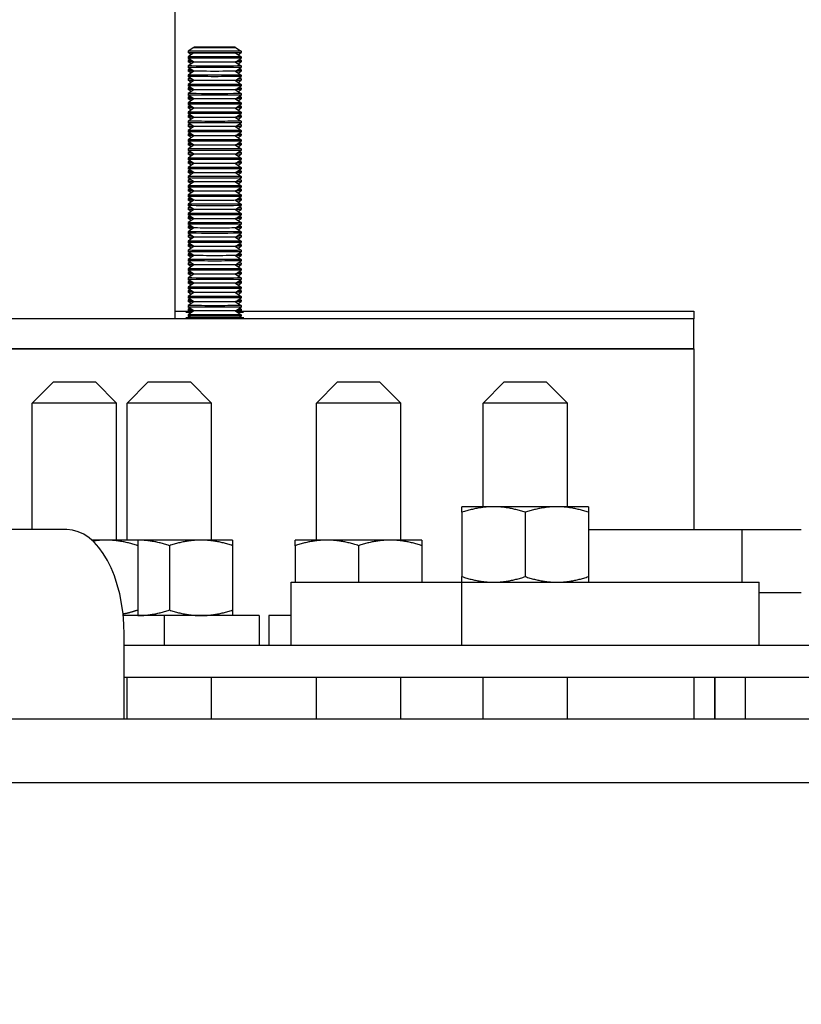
# Model space of a CAD drawing. Extents: x 0 to 796, y 0 to 496.
# Tile 174 of 222: x 415 to 420, y 300 to 306. Entities that reach past the tile are written whole.
import ezdxf

# ---------------------------------------------------------------- set-up
doc = ezdxf.new("R2010")
doc.units = 0
doc.header["$LTSCALE"] = 12
doc.header["$MEASUREMENT"] = 0
doc.layers.get('0').update_dxf_attribs({"linetype": 'CONTINUOUS'})
doc.layers.add('D', color=2, linetype='CONTINUOUS')
doc.layers.add('X', color=1, linetype='CONTINUOUS')
doc.styles.get("Standard").update_dxf_attribs({"font": 'SIMPLEX.SHX', "width": 0.875})
doc.dimstyles.get("Standard").update_dxf_attribs({"dimscale": 28, "dimtxt": 0.125, "dimasz": 0.125, "dimexe": 0.04375, "dimexo": 0.0625, "dimgap": 0.04375, "dimtad": 0, "dimtih": 1, "dimtoh": 1, "dimdec": 4, "dimzin": 12, "dimdsep": 46, "dimlunit": 5, "dimtxsty": 'Standard', "dimcen": 0, "dimclrd": 256, "dimclre": 256, "dimclrt": 256, "dimadec": 1, "dimazin": 3, "dimtfac": 0.875, "dimtdec": 4, "dimtofl": 0, "dimtmove": 0, "dimatfit": 2, "dimfxl": 1, "dimtolj": 1, "dimtzin": 12, "dimlwd": 13, "dimlwe": 13, "dimarcsym": 0})

# ---------------------------------------------------------------- blocks, each defined once
blk = doc.blocks.new('*D73')
at = {"layer": 'D', "lineweight": 13, "transparency": 16777216}
for p, q in [((390.4196, 320.4503), (515.3841, 320.4503)), ((514.1591, 316.9503), (514.1591, 262.9118)), ((514.1591, 194.9808), (514.1591, 256.9618)), ((441.1505, 191.4808), (515.3841, 191.4808))]:
    blk.add_line(p, q, dxfattribs=at)
at = {"layer": 'D', "transparency": 16777216}
for points in [[(513.5758, 316.9503), (514.7425, 316.9503), (514.1591, 320.4503)], [(513.5758, 194.9808), (514.7425, 194.9808), (514.1591, 191.4808)]]:
    blk.add_solid(points, dxfattribs=at)
at = {"layer": 'D', "transparency": 16777216, "insert": (514.1591, 259.9368), "char_height": 3.5, "attachment_point": 5}
blk.add_mtext('\\A1;129{}{\\C2;%%p1}', dxfattribs=at)

msp = doc.modelspace()

# ---------------------------------------------------------------- linework, layer by layer
for p, q in [((415.39735, 303.85578), (415.27235, 303.73078)), ((415.39735, 303.85578), (415.52235, 303.85578)), ((415.52235, 303.85578), (415.64735, 303.85578)), ((415.64735, 303.85578), (415.77235, 303.73078)), ((415.96006, 303.85578), (415.83506, 303.73078)), ((415.96006, 303.85578), (416.08506, 303.85578)), ((416.08506, 303.85578), (416.21006, 303.85578)), ((416.21006, 303.85578), (416.33506, 303.73078)), ((417.08127, 303.85578), (416.95627, 303.73078)), ((417.08127, 303.85578), (417.20627, 303.85578)), ((417.20627, 303.85578), (417.33127, 303.85578)), ((417.33127, 303.85578), (417.45627, 303.73078)), ((418.06937, 303.85578), (417.94437, 303.73078)), ((418.06937, 303.85578), (418.19437, 303.85578)), ((418.19437, 303.85578), (418.31937, 303.85578)), ((418.31937, 303.85578), (418.44437, 303.73078)), ((415.52235, 303.73078), (415.27235, 303.73078)), ((415.27235, 302.98078), (415.27235, 303.73078)), ((415.77235, 303.73078), (415.52235, 303.73078)), ((415.77235, 302.91828), (415.77235, 303.73078)), ((416.08506, 303.73078), (415.83506, 303.73078)), ((415.83506, 302.91828), (415.83506, 303.73078)), ((416.33506, 303.73078), (416.08506, 303.73078)), ((416.33506, 302.91828), (416.33506, 303.73078)), ((417.20627, 303.73078), (416.95627, 303.73078)), ((416.95627, 302.91828), (416.95627, 303.73078)), ((417.45627, 303.73078), (417.20627, 303.73078)), ((417.45627, 302.91828), (417.45627, 303.73078)), ((418.19437, 303.73078), (417.94437, 303.73078)), ((417.94437, 303.11628), (417.94437, 303.73078)), ((418.44437, 303.73078), (418.19437, 303.73078)), ((418.44437, 303.11628), (418.44437, 303.73078)), ((418.00687, 303.11628), (417.81937, 303.11628)), ((417.81937, 303.08279), (417.81937, 302.70177)), ((418.38187, 303.11628), (418.00687, 303.11628)), ((418.19437, 303.08279), (418.19437, 302.70177)), ((418.56937, 303.11628), (418.38187, 303.11628)), ((418.56937, 303.08279), (418.56937, 302.70177)), ((415.47676, 302.98078), (414.42842, 302.98078)), ((418.56937, 302.98078), (419.47931, 302.98078)), ((419.47931, 302.98078), (419.83063, 302.98078)), ((419.47931, 302.66828), (419.47931, 302.98078)), ((415.70985, 302.91828), (415.62514, 302.91828)), ((415.89735, 302.91828), (415.70985, 302.91828)), ((415.89756, 302.91828), (415.89735, 302.91828)), ((416.27256, 302.91828), (415.89756, 302.91828)), ((416.46006, 302.91828), (416.27256, 302.91828)), ((417.01877, 302.91828), (416.83127, 302.91828)), ((417.39377, 302.91828), (417.01877, 302.91828)), ((417.58127, 302.91828), (417.39377, 302.91828)), ((415.89735, 302.88479), (415.89735, 302.50377)), ((416.08506, 302.88479), (416.08506, 302.50377)), ((416.46006, 302.88479), (416.46006, 302.50377)), ((416.83127, 302.88479), (416.83127, 302.66828)), ((417.20627, 302.88479), (417.20627, 302.66828)), ((417.58127, 302.88479), (417.58127, 302.66828)), ((416.80705, 302.66828), (417.81832, 302.66828)), ((416.80705, 302.29328), (416.80705, 302.66828)), ((417.81832, 302.66828), (419.58168, 302.66828)), ((417.81832, 302.29328), (417.81832, 302.66828)), ((419.58168, 302.29328), (419.58168, 302.66828)), ((419.83063, 302.60578), (419.58168, 302.60578)), ((416.05385, 302.47028), (415.8114, 302.47028)), ((416.61656, 302.47028), (416.05385, 302.47028)), ((416.05385, 302.47028), (416.05385, 302.29328)), ((416.61656, 302.47028), (416.61656, 302.29328)), ((416.80705, 302.47028), (416.67477, 302.47028)), ((416.67477, 302.47028), (416.67477, 302.29328)), ((415.81716, 301.85578), (415.81716, 302.35578)), ((421.31141, 302.29328), (415.81716, 302.29328)), ((415.81716, 302.10578), (421.31141, 302.10578)), ((415.83506, 301.85578), (415.83506, 302.10578)), ((416.33506, 301.85578), (416.33506, 302.10578)), ((416.95627, 301.85578), (416.95627, 302.10578)), ((417.45627, 301.85578), (417.45627, 302.10578)), ((417.94437, 301.85578), (417.94437, 302.10578)), ((418.44437, 301.85578), (418.44437, 302.10578)), ((419.19356, 302.10578), (419.19356, 301.85578)), ((419.31856, 302.10578), (419.31856, 301.85578)), ((419.31856, 301.85578), (419.31856, 302.10578)), ((419.49786, 302.10578), (419.49786, 301.85578)), ((432.49229, 301.85578), (361.30125, 301.85578)), ((361.30125, 301.48078), (432.42881, 301.48078))]:
    msp.add_line(p, q)
msp.add_ellipse((415.47676, 302.35578), major_axis=(0, 0.625), ratio=0.544639, start_param=-1.5707963, end_param=0)
for points, weights in [([(417.81937, 303.08279), (417.81937, 303.11628), (417.81937, 303.11628)], [1, 1.0379548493, 1]), ([(418.00687, 303.11628), (417.91985, 303.11628), (417.81937, 303.08279)], [1, 1.0379548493, 1]), ([(418.19437, 303.08279), (418.09388, 303.11628), (418.00687, 303.11628)], [1, 1.0379548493, 1]), ([(418.38187, 303.11628), (418.29485, 303.11628), (418.19437, 303.08279)], [1, 1.0379548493, 1]), ([(418.56937, 303.08279), (418.46888, 303.11628), (418.38187, 303.11628)], [1, 1.0379548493, 1]), ([(418.56937, 303.11628), (418.56937, 303.11628), (418.56937, 303.08279)], [1, 1.0379548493, 1]), ([(415.70985, 302.91828), (415.6714, 302.91828), (415.63186, 302.91213)], [1, 1.01642002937, 1.01863279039]), ([(415.89735, 302.88479), (415.79686, 302.91828), (415.70985, 302.91828)], [1, 1.0379548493, 1]), ([(415.89735, 302.91828), (415.89735, 302.91828), (415.89735, 302.88479)], [1, 1.0379548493, 1]), ([(415.89756, 302.91828), (415.89745, 302.91828), (415.89735, 302.91828)], [1, 1.00004602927, 1.0000919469]), ([(416.08506, 302.88479), (415.98458, 302.91828), (415.89756, 302.91828)], [1, 1.0379548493, 1]), ([(416.27256, 302.91828), (416.18555, 302.91828), (416.08506, 302.88479)], [1, 1.0379548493, 1]), ([(416.46006, 302.88479), (416.35958, 302.91828), (416.27256, 302.91828)], [1, 1.0379548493, 1]), ([(416.46006, 302.91828), (416.46006, 302.91828), (416.46006, 302.88479)], [1, 1.0379548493, 1]), ([(416.83127, 302.88479), (416.83127, 302.91828), (416.83127, 302.91828)], [1, 1.0379548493, 1]), ([(417.01877, 302.91828), (416.93175, 302.91828), (416.83127, 302.88479)], [1, 1.0379548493, 1]), ([(417.20627, 302.88479), (417.10579, 302.91828), (417.01877, 302.91828)], [1, 1.0379548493, 1]), ([(417.39377, 302.91828), (417.30675, 302.91828), (417.20627, 302.88479)], [1, 1.0379548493, 1]), ([(417.58127, 302.88479), (417.48079, 302.91828), (417.39377, 302.91828)], [1, 1.0379548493, 1]), ([(417.58127, 302.91828), (417.58127, 302.91828), (417.58127, 302.88479)], [1, 1.0379548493, 1]), ([(417.81937, 302.66828), (417.81937, 302.66828), (417.81937, 302.70177)], [1, 1.0379548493, 1]), ([(417.81937, 302.70177), (417.91985, 302.66828), (418.00687, 302.66828)], [1, 1.0379548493, 1]), ([(418.00687, 302.66828), (418.09388, 302.66828), (418.19437, 302.70177)], [1, 1.0379548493, 1]), ([(418.19437, 302.70177), (418.29485, 302.66828), (418.38187, 302.66828)], [1, 1.0379548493, 1]), ([(418.38187, 302.66828), (418.46888, 302.66828), (418.56937, 302.70177)], [1, 1.0379548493, 1]), ([(418.56937, 302.70177), (418.56937, 302.66828), (418.56937, 302.66828)], [1, 1.0379548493, 1]), ([(415.81032, 302.4804), (415.8517, 302.48856), (415.89735, 302.50377)], [1.01874818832, 1.01689168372, 1]), ([(415.89735, 302.50377), (415.89735, 302.47028), (415.89735, 302.47028)], [1, 1.0379548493, 1]), ([(415.89756, 302.47028), (415.98458, 302.47028), (416.08506, 302.50377)], [1, 1.0379548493, 1]), ([(416.08506, 302.50377), (416.18555, 302.47028), (416.27256, 302.47028)], [1, 1.0379548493, 1]), ([(416.27256, 302.47028), (416.35958, 302.47028), (416.46006, 302.50377)], [1, 1.0379548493, 1]), ([(416.46006, 302.50377), (416.46006, 302.47028), (416.46006, 302.47028)], [1, 1.0379548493, 1]), ([(415.89735, 302.47028), (415.89745, 302.47028), (415.89756, 302.47028)], [1.0000919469, 1.00004602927, 1])]:
    msp.add_rational_spline(points, weights, degree=2)
at = {"layer": 'X'}
for p, q in [((416.11931, 304.23099), (416.11931, 310.73281)), ((416.23036, 305.84043), (416.19731, 305.81729)), ((416.19731, 305.81728), (416.19731, 305.80891)), ((416.21461, 305.79679), (416.19731, 305.8089)), ((416.23036, 305.80782), (416.19731, 305.78468)), ((416.47676, 305.84043), (416.50981, 305.81729)), ((416.47676, 305.80782), (416.50981, 305.78468)), ((416.49251, 305.79679), (416.50981, 305.8089)), ((416.50981, 305.81728), (416.50981, 305.80891)), ((416.19731, 305.78468), (416.19731, 305.7763)), ((416.23036, 305.75316), (416.19731, 305.7763)), ((416.20708, 305.76946), (416.19731, 305.76262)), ((416.19731, 305.76262), (416.19731, 305.75425)), ((416.21461, 305.74213), (416.19731, 305.75424)), ((416.23036, 305.75316), (416.19731, 305.73002)), ((416.47676, 305.75316), (416.50981, 305.7763)), ((416.47676, 305.75316), (416.50981, 305.73002)), ((416.49251, 305.74213), (416.50981, 305.75424)), ((416.50004, 305.76946), (416.50981, 305.76262)), ((416.50981, 305.78468), (416.50981, 305.7763)), ((416.50981, 305.76262), (416.50981, 305.75425)), ((416.19731, 305.73002), (416.19731, 305.72164)), ((416.23036, 305.6985), (416.19731, 305.72164)), ((416.20708, 305.7148), (416.19731, 305.70796)), ((416.19731, 305.70796), (416.19731, 305.69958)), ((416.21461, 305.68747), (416.19731, 305.69958)), ((416.23036, 305.6985), (416.19731, 305.67536)), ((416.47676, 305.6985), (416.50981, 305.72164)), ((416.47676, 305.6985), (416.50981, 305.67536)), ((416.49251, 305.68747), (416.50981, 305.69958)), ((416.50004, 305.7148), (416.50981, 305.70796)), ((416.50981, 305.73002), (416.50981, 305.72164)), ((416.50981, 305.70796), (416.50981, 305.69958)), ((416.19731, 305.67536), (416.19731, 305.66698)), ((416.23036, 305.64384), (416.19731, 305.66698)), ((416.20708, 305.66014), (416.19731, 305.6533)), ((416.19731, 305.6533), (416.19731, 305.64492)), ((416.21461, 305.63281), (416.19731, 305.64492)), ((416.23036, 305.64384), (416.19731, 305.6207)), ((416.47676, 305.64384), (416.50981, 305.66698)), ((416.47676, 305.64384), (416.50981, 305.6207)), ((416.49251, 305.63281), (416.50981, 305.64492)), ((416.50004, 305.66014), (416.50981, 305.6533)), ((416.50981, 305.67536), (416.50981, 305.66698)), ((416.50981, 305.6533), (416.50981, 305.64492)), ((416.19731, 305.6207), (416.19731, 305.61232)), ((416.23036, 305.58918), (416.19731, 305.61232)), ((416.20708, 305.60548), (416.19731, 305.59864)), ((416.19731, 305.59864), (416.19731, 305.59026)), ((416.21461, 305.57815), (416.19731, 305.59026)), ((416.23036, 305.58918), (416.19731, 305.56604)), ((416.47676, 305.58918), (416.50981, 305.61232)), ((416.47676, 305.58918), (416.50981, 305.56604)), ((416.49251, 305.57815), (416.50981, 305.59026)), ((416.50004, 305.60548), (416.50981, 305.59864)), ((416.50981, 305.6207), (416.50981, 305.61232)), ((416.50981, 305.59864), (416.50981, 305.59026)), ((416.19731, 305.56604), (416.19731, 305.55766)), ((416.23036, 305.53452), (416.19731, 305.55766)), ((416.20708, 305.55082), (416.19731, 305.54398)), ((416.19731, 305.54398), (416.19731, 305.5356)), ((416.21461, 305.52349), (416.19731, 305.5356)), ((416.23036, 305.53452), (416.19731, 305.51138)), ((416.47676, 305.53452), (416.50981, 305.55766)), ((416.47676, 305.53452), (416.50981, 305.51138)), ((416.49251, 305.52349), (416.50981, 305.5356)), ((416.50004, 305.55082), (416.50981, 305.54398)), ((416.50981, 305.56604), (416.50981, 305.55766)), ((416.50981, 305.54398), (416.50981, 305.5356)), ((416.19731, 305.51138), (416.19731, 305.503)), ((416.23036, 305.47985), (416.19731, 305.503)), ((416.20708, 305.49616), (416.19731, 305.48932)), ((416.19731, 305.48932), (416.19731, 305.48094)), ((416.21461, 305.46883), (416.19731, 305.48094)), ((416.23036, 305.47986), (416.19731, 305.45672)), ((416.19731, 305.45671), (416.19731, 305.44834)), ((416.47676, 305.47985), (416.50981, 305.503)), ((416.47676, 305.47986), (416.50981, 305.45672)), ((416.49251, 305.46883), (416.50981, 305.48094)), ((416.50004, 305.49616), (416.50981, 305.48932)), ((416.50981, 305.51138), (416.50981, 305.503)), ((416.50981, 305.48932), (416.50981, 305.48094)), ((416.50981, 305.45671), (416.50981, 305.44834)), ((416.23036, 305.42519), (416.19731, 305.44833)), ((416.20708, 305.4415), (416.19731, 305.43466)), ((416.19731, 305.43466), (416.19731, 305.42628)), ((416.21461, 305.41417), (416.19731, 305.42628)), ((416.23036, 305.4252), (416.19731, 305.40206)), ((416.19731, 305.40205), (416.19731, 305.39368)), ((416.47676, 305.42519), (416.50981, 305.44833)), ((416.47676, 305.4252), (416.50981, 305.40206)), ((416.49251, 305.41417), (416.50981, 305.42628)), ((416.50004, 305.4415), (416.50981, 305.43466)), ((416.50981, 305.43466), (416.50981, 305.42628)), ((416.50981, 305.40205), (416.50981, 305.39368)), ((416.23036, 305.37053), (416.19731, 305.39367)), ((416.20708, 305.38684), (416.19731, 305.38)), ((416.19731, 305.38), (416.19731, 305.37162)), ((416.21461, 305.35951), (416.19731, 305.37162)), ((416.23036, 305.37053), (416.19731, 305.34739)), ((416.19731, 305.34739), (416.19731, 305.33901)), ((416.47676, 305.37053), (416.50981, 305.39367)), ((416.47676, 305.37053), (416.50981, 305.34739)), ((416.49251, 305.35951), (416.50981, 305.37162)), ((416.50004, 305.38684), (416.50981, 305.38)), ((416.50981, 305.38), (416.50981, 305.37162)), ((416.50981, 305.34739), (416.50981, 305.33901)), ((416.23036, 305.31587), (416.19731, 305.33901)), ((416.20708, 305.33217), (416.19731, 305.32534)), ((416.19731, 305.32533), (416.19731, 305.31696)), ((416.21461, 305.30484), (416.19731, 305.31696)), ((416.23036, 305.31587), (416.19731, 305.29273)), ((416.19731, 305.29273), (416.19731, 305.28435)), ((416.23036, 305.26121), (416.19731, 305.28435)), ((416.47676, 305.31587), (416.50981, 305.33901)), ((416.47676, 305.31587), (416.50981, 305.29273)), ((416.47676, 305.26121), (416.50981, 305.28435)), ((416.49251, 305.30484), (416.50981, 305.31696)), ((416.50004, 305.33217), (416.50981, 305.32534)), ((416.50981, 305.32533), (416.50981, 305.31696)), ((416.50981, 305.29273), (416.50981, 305.28435)), ((416.20708, 305.27751), (416.19731, 305.27068)), ((416.19731, 305.27067), (416.19731, 305.2623)), ((416.21461, 305.25018), (416.19731, 305.26229)), ((416.23036, 305.26121), (416.19731, 305.23807)), ((416.19731, 305.23807), (416.19731, 305.22969)), ((416.23036, 305.20655), (416.19731, 305.22969)), ((416.47676, 305.26121), (416.50981, 305.23807)), ((416.47676, 305.20655), (416.50981, 305.22969)), ((416.49251, 305.25018), (416.50981, 305.26229)), ((416.50004, 305.27751), (416.50981, 305.27068)), ((416.50981, 305.27067), (416.50981, 305.2623)), ((416.50981, 305.23807), (416.50981, 305.22969)), ((416.20708, 305.22285), (416.19731, 305.21601)), ((416.19731, 305.21601), (416.19731, 305.20763)), ((416.21461, 305.19552), (416.19731, 305.20763)), ((416.23036, 305.20655), (416.19731, 305.18341)), ((416.19731, 305.18341), (416.19731, 305.17503)), ((416.23036, 305.15189), (416.19731, 305.17503)), ((416.20708, 305.16819), (416.19731, 305.16135)), ((416.47676, 305.20655), (416.50981, 305.18341)), ((416.47676, 305.15189), (416.50981, 305.17503)), ((416.49251, 305.19552), (416.50981, 305.20763)), ((416.50004, 305.22285), (416.50981, 305.21601)), ((416.50004, 305.16819), (416.50981, 305.16135)), ((416.50981, 305.21601), (416.50981, 305.20763)), ((416.50981, 305.18341), (416.50981, 305.17503)), ((416.19731, 305.16135), (416.19731, 305.15297)), ((416.21461, 305.14086), (416.19731, 305.15297)), ((416.23036, 305.15189), (416.19731, 305.12875)), ((416.19731, 305.12875), (416.19731, 305.12037)), ((416.23036, 305.09723), (416.19731, 305.12037)), ((416.20708, 305.11353), (416.19731, 305.10669)), ((416.19731, 305.10669), (416.19731, 305.09831)), ((416.47676, 305.15189), (416.50981, 305.12875)), ((416.47676, 305.09723), (416.50981, 305.12037)), ((416.49251, 305.14086), (416.50981, 305.15297)), ((416.50004, 305.11353), (416.50981, 305.10669)), ((416.50981, 305.16135), (416.50981, 305.15297)), ((416.50981, 305.12875), (416.50981, 305.12037)), ((416.50981, 305.10669), (416.50981, 305.09831)), ((416.21461, 305.0862), (416.19731, 305.09831)), ((416.23036, 305.09723), (416.19731, 305.07409)), ((416.19731, 305.07409), (416.19731, 305.06571)), ((416.23036, 305.04257), (416.19731, 305.06571)), ((416.20708, 305.05887), (416.19731, 305.05203)), ((416.19731, 305.05203), (416.19731, 305.04365)), ((416.47676, 305.09723), (416.50981, 305.07409)), ((416.47676, 305.04257), (416.50981, 305.06571)), ((416.49251, 305.0862), (416.50981, 305.09831)), ((416.50004, 305.05887), (416.50981, 305.05203)), ((416.50981, 305.07409), (416.50981, 305.06571)), ((416.50981, 305.05203), (416.50981, 305.04365)), ((416.21461, 305.03154), (416.19731, 305.04365)), ((416.23036, 305.04257), (416.19731, 305.01943)), ((416.19731, 305.01943), (416.19731, 305.01105)), ((416.23036, 304.98791), (416.19731, 305.01105)), ((416.20708, 305.00421), (416.19731, 304.99737)), ((416.19731, 304.99737), (416.19731, 304.98899)), ((416.47676, 305.04257), (416.50981, 305.01943)), ((416.47676, 304.98791), (416.50981, 305.01105)), ((416.49251, 305.03154), (416.50981, 305.04365)), ((416.50004, 305.00421), (416.50981, 304.99737)), ((416.50981, 305.01943), (416.50981, 305.01105)), ((416.50981, 304.99737), (416.50981, 304.98899)), ((416.21461, 304.97688), (416.19731, 304.98899)), ((416.23036, 304.98791), (416.19731, 304.96477)), ((416.19731, 304.96476), (416.19731, 304.95639)), ((416.23036, 304.93324), (416.19731, 304.95639)), ((416.20708, 304.94955), (416.19731, 304.94271)), ((416.19731, 304.94271), (416.19731, 304.93433)), ((416.21461, 304.92222), (416.19731, 304.93433)), ((416.23036, 304.93325), (416.19731, 304.91011)), ((416.47676, 304.98791), (416.50981, 304.96477)), ((416.47676, 304.93324), (416.50981, 304.95639)), ((416.47676, 304.93325), (416.50981, 304.91011)), ((416.49251, 304.97688), (416.50981, 304.98899)), ((416.49251, 304.92222), (416.50981, 304.93433)), ((416.50004, 304.94955), (416.50981, 304.94271)), ((416.50981, 304.96476), (416.50981, 304.95639)), ((416.50981, 304.94271), (416.50981, 304.93433)), ((416.19731, 304.9101), (416.19731, 304.90173)), ((416.23036, 304.87858), (416.19731, 304.90172)), ((416.20708, 304.89489), (416.19731, 304.88805)), ((416.19731, 304.88805), (416.19731, 304.87967)), ((416.21461, 304.86756), (416.19731, 304.87967)), ((416.23036, 304.87858), (416.19731, 304.85544)), ((416.47676, 304.87858), (416.50981, 304.90172)), ((416.47676, 304.87858), (416.50981, 304.85544)), ((416.49251, 304.86756), (416.50981, 304.87967)), ((416.50004, 304.89489), (416.50981, 304.88805)), ((416.50981, 304.9101), (416.50981, 304.90173)), ((416.50981, 304.88805), (416.50981, 304.87967)), ((416.19731, 304.85544), (416.19731, 304.84707)), ((416.23036, 304.82392), (416.19731, 304.84706)), ((416.20708, 304.84023), (416.19731, 304.83339)), ((416.19731, 304.83339), (416.19731, 304.82501)), ((416.21461, 304.81289), (416.19731, 304.82501)), ((416.23036, 304.82392), (416.19731, 304.80078)), ((416.47676, 304.82392), (416.50981, 304.84706)), ((416.47676, 304.82392), (416.50981, 304.80078)), ((416.49251, 304.81289), (416.50981, 304.82501)), ((416.50004, 304.84023), (416.50981, 304.83339)), ((416.50981, 304.85544), (416.50981, 304.84707)), ((416.50981, 304.83339), (416.50981, 304.82501)), ((416.19731, 304.80078), (416.19731, 304.7924)), ((416.23036, 304.76926), (416.19731, 304.7924)), ((416.20708, 304.78556), (416.19731, 304.77873)), ((416.19731, 304.77872), (416.19731, 304.77035)), ((416.21461, 304.75823), (416.19731, 304.77034)), ((416.23036, 304.76926), (416.19731, 304.74612)), ((416.47676, 304.76926), (416.50981, 304.7924)), ((416.47676, 304.76926), (416.50981, 304.74612)), ((416.49251, 304.75823), (416.50981, 304.77034)), ((416.50004, 304.78556), (416.50981, 304.77873)), ((416.50981, 304.80078), (416.50981, 304.7924)), ((416.50981, 304.77872), (416.50981, 304.77035)), ((416.19731, 304.74612), (416.19731, 304.73774)), ((416.23036, 304.7146), (416.19731, 304.73774)), ((416.20708, 304.7309), (416.19731, 304.72407)), ((416.19731, 304.72406), (416.19731, 304.71569)), ((416.21461, 304.70357), (416.19731, 304.71568)), ((416.23036, 304.7146), (416.19731, 304.69146)), ((416.47676, 304.7146), (416.50981, 304.73774)), ((416.47676, 304.7146), (416.50981, 304.69146)), ((416.49251, 304.70357), (416.50981, 304.71568)), ((416.50004, 304.7309), (416.50981, 304.72407)), ((416.50981, 304.74612), (416.50981, 304.73774)), ((416.50981, 304.72406), (416.50981, 304.71569)), ((416.19731, 304.69146), (416.19731, 304.68308)), ((416.23036, 304.65994), (416.19731, 304.68308)), ((416.20708, 304.67624), (416.19731, 304.6694)), ((416.19731, 304.6694), (416.19731, 304.66102)), ((416.21461, 304.64891), (416.19731, 304.66102)), ((416.23036, 304.65994), (416.19731, 304.6368)), ((416.47676, 304.65994), (416.50981, 304.68308)), ((416.47676, 304.65994), (416.50981, 304.6368)), ((416.49251, 304.64891), (416.50981, 304.66102)), ((416.50004, 304.67624), (416.50981, 304.6694)), ((416.50981, 304.69146), (416.50981, 304.68308)), ((416.50981, 304.6694), (416.50981, 304.66102)), ((416.19731, 304.6368), (416.19731, 304.62842)), ((416.23036, 304.60528), (416.19731, 304.62842)), ((416.20708, 304.62158), (416.19731, 304.61474)), ((416.19731, 304.61474), (416.19731, 304.60636)), ((416.21461, 304.59425), (416.19731, 304.60636)), ((416.23036, 304.60528), (416.19731, 304.58214)), ((416.19731, 304.58214), (416.19731, 304.57376)), ((416.47676, 304.60528), (416.50981, 304.62842)), ((416.47676, 304.60528), (416.50981, 304.58214)), ((416.49251, 304.59425), (416.50981, 304.60636)), ((416.50004, 304.62158), (416.50981, 304.61474)), ((416.50981, 304.6368), (416.50981, 304.62842)), ((416.50981, 304.61474), (416.50981, 304.60636)), ((416.50981, 304.58214), (416.50981, 304.57376)), ((416.23036, 304.55062), (416.19731, 304.57376)), ((416.20708, 304.56692), (416.19731, 304.56008)), ((416.19731, 304.56008), (416.19731, 304.5517)), ((416.21461, 304.53959), (416.19731, 304.5517)), ((416.23036, 304.55062), (416.19731, 304.52748)), ((416.19731, 304.52748), (416.19731, 304.5191)), ((416.47676, 304.55062), (416.50981, 304.57376)), ((416.47676, 304.55062), (416.50981, 304.52748)), ((416.49251, 304.53959), (416.50981, 304.5517)), ((416.50004, 304.56692), (416.50981, 304.56008)), ((416.50981, 304.56008), (416.50981, 304.5517)), ((416.50981, 304.52748), (416.50981, 304.5191)), ((416.23036, 304.49596), (416.19731, 304.5191)), ((416.20708, 304.51226), (416.19731, 304.50542)), ((416.19731, 304.50542), (416.19731, 304.49704)), ((416.21461, 304.48493), (416.19731, 304.49704)), ((416.23036, 304.49596), (416.19731, 304.47282)), ((416.19731, 304.47282), (416.19731, 304.46444)), ((416.23036, 304.44129), (416.19731, 304.46444)), ((416.47676, 304.49596), (416.50981, 304.5191)), ((416.47676, 304.49596), (416.50981, 304.47282)), ((416.47676, 304.44129), (416.50981, 304.46444)), ((416.49251, 304.48493), (416.50981, 304.49704)), ((416.50004, 304.51226), (416.50981, 304.50542)), ((416.50981, 304.50542), (416.50981, 304.49704)), ((416.50981, 304.47282), (416.50981, 304.46444)), ((416.20708, 304.4576), (416.19731, 304.45076)), ((416.19731, 304.45076), (416.19731, 304.44238)), ((416.21461, 304.43027), (416.19731, 304.44238)), ((416.23036, 304.4413), (416.19731, 304.41816)), ((416.19731, 304.41815), (416.19731, 304.40978)), ((416.23036, 304.38663), (416.19731, 304.40977)), ((416.47676, 304.4413), (416.50981, 304.41816)), ((416.47676, 304.38663), (416.50981, 304.40977)), ((416.49251, 304.43027), (416.50981, 304.44238)), ((416.50004, 304.4576), (416.50981, 304.45076)), ((416.50981, 304.45076), (416.50981, 304.44238)), ((416.50981, 304.41815), (416.50981, 304.40978)), ((416.20708, 304.40294), (416.19731, 304.3961)), ((416.19731, 304.3961), (416.19731, 304.38772)), ((416.21461, 304.37561), (416.19731, 304.38772)), ((416.23036, 304.38664), (416.19731, 304.3635)), ((416.19731, 304.36349), (416.19731, 304.35512)), ((416.23036, 304.33197), (416.19731, 304.35511)), ((416.20708, 304.34828), (416.19731, 304.34144)), ((416.47676, 304.38664), (416.50981, 304.3635)), ((416.47676, 304.33197), (416.50981, 304.35511)), ((416.49251, 304.37561), (416.50981, 304.38772)), ((416.50004, 304.40294), (416.50981, 304.3961)), ((416.50004, 304.34828), (416.50981, 304.34144)), ((416.50981, 304.3961), (416.50981, 304.38772)), ((416.50981, 304.36349), (416.50981, 304.35512)), ((416.19731, 304.34144), (416.19731, 304.33306)), ((416.21461, 304.32095), (416.19731, 304.33306)), ((416.23036, 304.33197), (416.19731, 304.30883)), ((416.19731, 304.30883), (416.19731, 304.30045)), ((416.23036, 304.27731), (416.19731, 304.30045)), ((416.20708, 304.29361), (416.19731, 304.28678)), ((416.47676, 304.33197), (416.50981, 304.30883)), ((416.47676, 304.27731), (416.50981, 304.30045)), ((416.49251, 304.32095), (416.50981, 304.33306)), ((416.50004, 304.29361), (416.50981, 304.28678)), ((416.50981, 304.34144), (416.50981, 304.33306)), ((416.50981, 304.30883), (416.50981, 304.30045)), ((419.19356, 304.23099), (414.35833, 304.23099)), ((416.11931, 304.27587), (416.20092, 304.27587)), ((416.19731, 304.28677), (416.19731, 304.2784)), ((416.21009, 304.26945), (416.19731, 304.2784)), ((416.23036, 304.27731), (416.19731, 304.25417)), ((416.19731, 304.25417), (416.19731, 304.24579)), ((416.21009, 304.23685), (416.19731, 304.24579)), ((416.47676, 304.27731), (416.50981, 304.25417)), ((416.49704, 304.26945), (416.50981, 304.2784)), ((416.49704, 304.23685), (416.50981, 304.24579)), ((416.5062, 304.27587), (419.19356, 304.27587)), ((416.50981, 304.28677), (416.50981, 304.2784)), ((416.50981, 304.25417), (416.50981, 304.24579)), ((419.19356, 304.27587), (419.19356, 304.23099)), ((419.19356, 304.05169), (419.19356, 304.23099)), ((419.19356, 304.05169), (414.37279, 304.05169)), ((414.37279, 304.05169), (419.19356, 304.05169)), ((419.19356, 304.05169), (419.19356, 302.98078))]:
    msp.add_line(p, q, dxfattribs=at)
at = {"layer": 'X', "extrusion": (1.60211e-14, 2.28808e-14, -1)}
for centre, end_param in [((416.35356, 305.81728), 3.1415927), ((416.35356, 305.78468), 3.1415927), ((416.35356, 305.76262), 0.5096749), ((416.35356, 305.73002), 3.1415927), ((416.35356, 305.70796), 0.5096749), ((416.35356, 305.67536), 3.1415927), ((416.35356, 305.6533), 0.5096749), ((416.35356, 305.6207), 3.1415927), ((416.35356, 305.59864), 0.5096749), ((416.35356, 305.56604), 3.1415927), ((416.35356, 305.54398), 0.5096749), ((416.35356, 305.51138), 3.1415927), ((416.35356, 305.45671), 3.1415927), ((416.35356, 305.48932), 0.5096749), ((416.35356, 305.40205), 3.1415927), ((416.35356, 305.43466), 0.5096749), ((416.35356, 305.34739), 3.1415927), ((416.35356, 305.38), 0.5096749), ((416.35356, 305.29273), 3.1415927), ((416.35356, 305.32533), 0.5096749), ((416.35356, 305.23807), 3.1415927), ((416.35356, 305.27067), 0.5096749), ((416.35356, 305.18341), 3.1415927), ((416.35356, 305.21601), 0.5096749), ((416.35356, 305.12875), 3.1415927), ((416.35356, 305.16135), 0.5096749), ((416.35356, 305.10669), 0.5096749), ((416.35356, 305.07409), 3.1415927), ((416.35356, 305.05203), 0.5096749), ((416.35356, 305.01943), 3.1415927), ((416.35356, 304.99737), 0.5096749), ((416.35356, 304.96476), 3.1415927), ((416.35356, 304.94271), 0.5096749), ((416.35356, 304.9101), 3.1415927), ((416.35356, 304.88805), 0.5096749), ((416.35356, 304.85544), 3.1415927), ((416.35356, 304.83339), 0.5096749), ((416.35356, 304.80078), 3.1415927), ((416.35356, 304.77872), 0.5096749), ((416.35356, 304.74612), 3.1415927), ((416.35356, 304.72406), 0.5096749), ((416.35356, 304.69146), 3.1415927), ((416.35356, 304.6694), 0.5096749), ((416.35356, 304.6368), 3.1415927), ((416.35356, 304.58214), 3.1415927), ((416.35356, 304.61474), 0.5096749), ((416.35356, 304.52748), 3.1415927), ((416.35356, 304.56008), 0.5096749), ((416.35356, 304.47282), 3.1415927), ((416.35356, 304.50542), 0.5096749), ((416.35356, 304.41815), 3.1415927), ((416.35356, 304.45076), 0.5096749), ((416.35356, 304.36349), 3.1415927), ((416.35356, 304.3961), 0.5096749), ((416.35356, 304.30883), 3.1415927), ((416.35356, 304.34144), 0.5096749), ((416.35356, 304.25417), 3.1415927), ((416.35356, 304.28677), 0.5096749)]:
    msp.add_ellipse(centre, major_axis=(0.15625, 0), ratio=0.0029639, start_param=-0.004233, end_param=end_param, dxfattribs=at)
at = {"layer": 'X', "extrusion": (1.60211e-14, 7.72599e-25, -1)}
for centre in [(416.35356, 305.81728), (416.35356, 305.59864), (416.35356, 305.56604), (416.35356, 305.54398), (416.35356, 305.51138), (416.35356, 305.29273), (416.35356, 304.99737), (416.35356, 304.94271), (416.35356, 304.88805), (416.35356, 304.72406), (416.35356, 304.69146), (416.35356, 304.45076), (416.35356, 304.41815), (416.35356, 304.3961), (416.35356, 304.36349)]:
    msp.add_ellipse(centre, major_axis=(-0.15625, 0), ratio=0.0029639, start_param=0, end_param=0.004233, dxfattribs=at)
at = {"layer": 'X', "extrusion": (1.60211e-14, 8.79097e-26, -1)}
for centre, end_param in [((416.35356, 305.80891), 3.1415927), ((416.35356, 305.75425), 0.6504154), ((416.35356, 305.66698), 3.1415927), ((416.35356, 305.61232), 3.1415927), ((416.35356, 305.55766), 3.1415927), ((416.35356, 305.503), 3.1415927), ((416.35356, 305.44834), 3.1415927), ((416.35356, 305.39368), 3.1415927), ((416.35356, 305.33901), 3.1415927), ((416.35356, 305.28435), 3.1415927), ((416.35356, 305.22969), 3.1415927), ((416.35356, 305.17503), 3.1415927), ((416.35356, 305.12037), 3.1415927), ((416.35356, 305.15297), 0.6504154), ((416.35356, 305.06571), 3.1415927), ((416.35356, 305.01105), 3.1415927), ((416.35356, 304.95639), 3.1415927), ((416.35356, 304.90173), 3.1415927), ((416.35356, 304.84707), 3.1415927), ((416.35356, 304.7924), 3.1415927), ((416.35356, 304.73774), 3.1415927), ((416.35356, 304.68308), 3.1415927), ((416.35356, 304.66102), 0.6504154), ((416.35356, 304.62842), 3.1415927), ((416.35356, 304.57376), 3.1415927), ((416.35356, 304.5191), 3.1415927), ((416.35356, 304.46444), 3.1415927), ((416.35356, 304.40978), 3.1415927), ((416.35356, 304.35512), 3.1415927), ((416.35356, 304.24579), 3.1415927)]:
    msp.add_ellipse(centre, major_axis=(0.15625, 0), ratio=0.0029639, start_param=0, end_param=end_param, dxfattribs=at)
at = {"layer": 'X', "extrusion": (1.60211e-14, 8.87535e-26, -1)}
for centre in [(416.35356, 305.84043), (416.35356, 305.80782)]:
    msp.add_ellipse(centre, major_axis=(0.1232, 0), ratio=0.0029639, start_param=-3.141592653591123, end_param=3.141592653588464, dxfattribs=at)
at = {"layer": 'X', "extrusion": (1.60211e-14, 5.4336e-25, -1)}
for centre in [(416.35356, 305.78468), (416.35356, 305.73002), (416.35356, 305.23807), (416.35356, 305.12875), (416.35356, 305.07409), (416.35356, 304.96476), (416.35356, 304.9101), (416.35356, 304.85544), (416.35356, 304.80078), (416.35356, 304.6368), (416.35356, 304.52748)]:
    msp.add_ellipse(centre, major_axis=(-0.15625, 0), ratio=0.0029639, start_param=0, end_param=0.004233, dxfattribs=at)
at = {"layer": 'X', "extrusion": (1.60211e-14, 8.74296e-26, -1)}
for centre in [(416.35356, 305.7763), (416.35356, 305.72164), (416.35356, 304.30045)]:
    msp.add_ellipse(centre, major_axis=(0.15625, 0), ratio=0.0029639, start_param=0, end_param=3.1415927, dxfattribs=at)
at = {"layer": 'X', "extrusion": (1.59855e-14, -6.4787e-15, -1)}
for centre in [(416.35356, 305.76262), (416.35356, 305.70796), (416.35356, 305.6533), (416.35356, 305.59864), (416.35356, 305.54398), (416.35356, 305.48932), (416.35356, 305.43466), (416.35356, 305.38), (416.35356, 305.32533), (416.35356, 305.27067), (416.35356, 305.21601), (416.35356, 305.16135), (416.35356, 305.10669), (416.35356, 305.05203), (416.35356, 304.99737), (416.35356, 304.94271), (416.35356, 304.88805), (416.35356, 304.83339), (416.35356, 304.77872), (416.35356, 304.72406), (416.35356, 304.6694), (416.35356, 304.61474), (416.35356, 304.56008), (416.35356, 304.50542), (416.35356, 304.45076), (416.35356, 304.3961), (416.35356, 304.34144), (416.35356, 304.28677)]:
    msp.add_ellipse(centre, major_axis=(-0.15625, 0), ratio=0.0029639, start_param=-0.5096749, end_param=0, dxfattribs=at)
at = {"layer": 'X', "extrusion": (1.60211e-14, 5.45764e-25, -1)}
for centre in [(416.35356, 305.76262), (416.35356, 305.70796), (416.35356, 305.67536), (416.35356, 305.6533), (416.35356, 305.6207), (416.35356, 305.48932), (416.35356, 305.45671), (416.35356, 305.43466), (416.35356, 305.40205), (416.35356, 305.38), (416.35356, 305.34739), (416.35356, 305.32533), (416.35356, 305.27067), (416.35356, 305.18341), (416.35356, 305.16135), (416.35356, 305.10669), (416.35356, 305.05203), (416.35356, 305.01943), (416.35356, 304.83339), (416.35356, 304.77872), (416.35356, 304.74612), (416.35356, 304.6694), (416.35356, 304.58214), (416.35356, 304.56008), (416.35356, 304.50542), (416.35356, 304.47282), (416.35356, 304.30883), (416.35356, 304.28677), (416.35356, 304.25417)]:
    msp.add_ellipse(centre, major_axis=(-0.15625, 0), ratio=0.0029639, start_param=0, end_param=0.004233, dxfattribs=at)
at = {"layer": 'X', "extrusion": (1.60406e-14, 1.34467e-14, -1)}
for centre in [(416.35356, 305.75425), (416.35356, 305.69958), (416.35356, 305.64492), (416.35356, 305.59026), (416.35356, 305.5356), (416.35356, 305.48094), (416.35356, 305.42628), (416.35356, 305.37162), (416.35356, 305.31696), (416.35356, 305.2623), (416.35356, 305.20763), (416.35356, 305.15297), (416.35356, 305.09831), (416.35356, 305.04365), (416.35356, 304.98899), (416.35356, 304.93433), (416.35356, 304.87967), (416.35356, 304.82501), (416.35356, 304.77035), (416.35356, 304.71569), (416.35356, 304.66102), (416.35356, 304.60636), (416.35356, 304.5517), (416.35356, 304.49704), (416.35356, 304.44238), (416.35356, 304.38772), (416.35356, 304.33306), (416.35356, 304.2784)]:
    msp.add_ellipse(centre, major_axis=(-0.15625, 0), ratio=0.0029639, start_param=-0.6504154, end_param=0, dxfattribs=at)
at = {"layer": 'X', "extrusion": (1.60214e-14, 1.51241e-14, -1)}
for centre in [(416.35356, 305.75316), (416.35356, 305.6985), (416.35356, 305.64384), (416.35356, 305.58918), (416.35356, 305.53452), (416.35356, 305.47986), (416.35356, 305.4252), (416.35356, 305.37053), (416.35356, 305.31587), (416.35356, 305.26121), (416.35356, 305.20655), (416.35356, 305.15189), (416.35356, 305.09723), (416.35356, 305.04257), (416.35356, 304.98791), (416.35356, 304.93325), (416.35356, 304.87858), (416.35356, 304.82392), (416.35356, 304.76926), (416.35356, 304.7146), (416.35356, 304.65994), (416.35356, 304.60528), (416.35356, 304.55062), (416.35356, 304.49596), (416.35356, 304.4413), (416.35356, 304.38664), (416.35356, 304.33197), (416.35356, 304.27731)]:
    msp.add_ellipse(centre, major_axis=(0.1232, 0), ratio=0.0029639, start_param=0.004233, end_param=3.1373597, dxfattribs=at)
at = {"layer": 'X', "extrusion": (1.60211e-14, 8.45491e-26, -1)}
for centre in [(416.35356, 305.69958), (416.35356, 305.64492), (416.35356, 305.37162), (416.35356, 305.09831), (416.35356, 305.04365), (416.35356, 304.98899), (416.35356, 304.60636), (416.35356, 304.5517), (416.35356, 304.49704)]:
    msp.add_ellipse(centre, major_axis=(0.15625, 0), ratio=0.0029639, start_param=0, end_param=0.6504154, dxfattribs=at)
at = {"layer": 'X', "extrusion": (1.60211e-14, 9.03102e-26, -1)}
for centre in [(416.35356, 305.59026), (416.35356, 305.5356), (416.35356, 305.31696), (416.35356, 305.2623), (416.35356, 305.20763), (416.35356, 304.82501), (416.35356, 304.77035), (416.35356, 304.71569), (416.35356, 304.44238)]:
    msp.add_ellipse(centre, major_axis=(0.15625, 0), ratio=0.0029639, start_param=0, end_param=0.6504154, dxfattribs=at)
at = {"layer": 'X', "extrusion": (1.60211e-14, 8.935e-26, -1)}
for centre in [(416.35356, 305.48094), (416.35356, 305.42628), (416.35356, 304.93433), (416.35356, 304.87967), (416.35356, 304.38772), (416.35356, 304.33306), (416.35356, 304.2784)]:
    msp.add_ellipse(centre, major_axis=(0.15625, 0), ratio=0.0029639, start_param=0, end_param=0.6504154, dxfattribs=at)
at = {"layer": 'X', "extrusion": (1.60211e-14, 3.21337e-25, -1)}
for centre in [(416.35356, 305.21601), (416.35356, 304.61474), (416.35356, 304.34144)]:
    msp.add_ellipse(centre, major_axis=(-0.15625, 0), ratio=0.0029639, start_param=0, end_param=0.004233, dxfattribs=at)
at = {"layer": 'X', "extrusion": (1.60465e-14, 9.01238e-15, -1)}
for centre, end_param in [((416.35356, 304.23713), 3.7173138), ((416.35356, 304.26973), 0.6731422)]:
    msp.add_ellipse(centre, major_axis=(0.172, 0), ratio=0.0029639, start_param=-0.5757212, end_param=end_param, dxfattribs=at)
at = {"layer": 'X', "extrusion": (1.60157e-14, -8.63864e-15, -1)}
msp.add_ellipse((416.35356, 304.26973), major_axis=(-0.172, 0), ratio=0.0029639, start_param=-0.6731422, end_param=0.5757212, dxfattribs=at)

# ---------------------------------------------------------------- dimensions: what is measured, and where the dimension line sits
at = {"layer": 'D'}
dim = msp.add_linear_dim(base=(514.15913, 191.48078), p1=(388.66958, 320.45026), p2=(439.40048, 191.48078), angle=90, text='<>{}{\\C2;%%p1}', dimstyle='Standard', override={"dimdec": 3}, dxfattribs=at)
dim.commit()
dim.dimension.update_dxf_attribs({"geometry": '*D73', "text_midpoint": (514.15913, 259.93683), "dimtype": 160})

doc.saveas('drawing.dxf')
